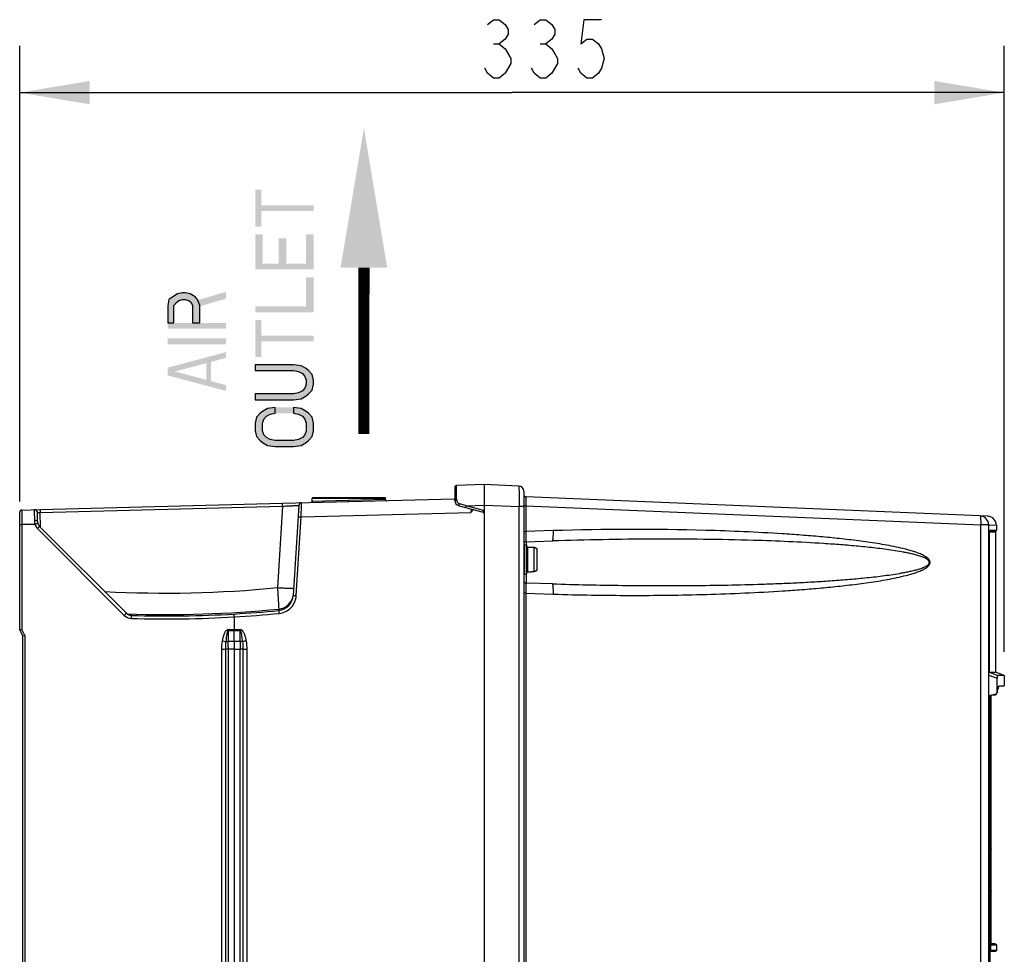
# Model space of a CAD drawing. Header units: inches. Extents: x 0 to 117, y 0 to 83.
# Tile 17 of 74: x 47 to 60, y 50 to 62. Entities that reach past the tile are written whole.
import ezdxf

# ---------------------------------------------------------------- set-up
doc = ezdxf.new("R2010")
doc.units = ezdxf.units.IN
doc.header["$LTSCALE"] = 6.431102
doc.header["$MEASUREMENT"] = 0
doc.layers.get('0').update_dxf_attribs({"linetype": 'CONTINUOUS'})
doc.styles.get("Standard").update_dxf_attribs({"font": 'txt', "width": 0.8})
doc.dimstyles.new('DIMSTYLE_1', dxfattribs={"dimtxt": 0.78125, "dimasz": 0.9375, "dimexe": 0.18, "dimexo": 0.0625, "dimgap": 0.09, "dimtad": 1, "dimdec": 0, "dimzin": 4, "dimdsep": 46, "dimtxsty": 'STANDARD', "dimblk": '_FILLED', "dimblk1": '_FILLED', "dimblk2": '_FILLED', "dimcen": 0.09, "dimadec": 0, "dimazin": 0, "dimtfac": 1, "dimtdec": 0, "dimtofl": 0, "dimtmove": 0, "dimatfit": 3, "dimldrblk": '_FILLED', "dimfxl": 1, "dimtolj": 1, "dimtzin": 4, "dimarcsym": 0})

# ---------------------------------------------------------------- blocks, each defined once
blk = doc.blocks.new('_FILLED')
at = {"color": 0, "linetype": 'BYBLOCK'}
blk.add_solid([(0, 0), (-1, 0.167), (-1, -0.167)], dxfattribs=at)
blk = doc.blocks.new('*D4')
at = {"color": 7, "linetype": 'CONTINUOUS'}
for p, q in [((46.508, 55.99), (46.508, 62.091)), ((59.697, 53.973), (59.697, 62.091)), ((46.508, 61.466), (53.102, 61.466)), ((59.697, 61.466), (53.102, 61.466))]:
    blk.add_line(p, q, dxfattribs=at)
at = {"color": 7, "linetype": 'CONTINUOUS', "xscale": 0.9375, "yscale": 0.9375, "zscale": 0.9375, "rotation": 180}
blk.add_blockref('_FILLED', (46.508, 61.466), dxfattribs=at)
at = {"color": 7, "linetype": 'CONTINUOUS', "xscale": 0.9375, "yscale": 0.9375, "zscale": 0.9375}
blk.add_blockref('_FILLED', (59.697, 61.466), dxfattribs=at)
blk = doc.blocks.new('SYMBOL_1_BL2', base_point=(51.119, 58.945))
at = {"color": 7, "linetype": 'CONTINUOUS', "const_width": 0.15}
blk.add_lwpolyline([(51.119, 59.12), (51.117, 56.895)], dxfattribs=at)
at = {"color": 7, "linetype": 'CONTINUOUS'}
blk.add_solid([(51.431, 59.12), (51.119, 60.995), (50.806, 59.12)], dxfattribs=at)

msp = doc.modelspace()

# ---------------------------------------------------------------- hatches: boundary and pattern name
at = {"linetype": 'CONTINUOUS'}
for points in [[(48.4906, 58.3809), (48.5737, 58.3809), (48.5737, 58.6153), (48.6069, 58.6543), (48.6402, 58.6804), (48.69, 58.6934), (48.7233, 58.6934), (48.7732, 58.6804), (48.8064, 58.6543), (48.823, 58.6153), (48.823, 58.3809), (48.9228, 58.3809), (48.9228, 58.6153), (48.8895, 58.6934), (48.8563, 58.7324), (48.7898, 58.7715), (48.7233, 58.7845), (48.69, 58.7845), (48.6236, 58.7715), (48.5571, 58.7324), (48.5072, 58.6934), (48.4906, 58.6153)], [(49.6624, 57.3522), (50.1777, 57.3522), (50.2775, 57.3653), (50.344, 57.4043), (50.3772, 57.4304), (50.4271, 57.4824), (50.4437, 57.5606), (50.4437, 57.6127), (50.4271, 57.6908), (50.3772, 57.7429), (50.344, 57.7689), (50.2775, 57.808), (50.1777, 57.821), (49.6624, 57.821), (49.6624, 57.7429), (50.1777, 57.7429), (50.2442, 57.7298), (50.2941, 57.7038), (50.3273, 57.6647), (50.344, 57.6127), (50.344, 57.5606), (50.3273, 57.5085), (50.2941, 57.4694), (50.2442, 57.4434), (50.1777, 57.4304), (49.6624, 57.4304)], [(49.9284, 57.2481), (49.8287, 57.235), (49.7622, 57.196), (49.7289, 57.1699), (49.6791, 57.1179), (49.6624, 57.0397), (49.6624, 56.9356), (49.6791, 56.8574), (49.7289, 56.8054), (49.7622, 56.7793), (49.8287, 56.7403), (49.9284, 56.7272), (50.1777, 56.7272), (50.2775, 56.7403), (50.344, 56.7793), (50.3772, 56.8054), (50.4271, 56.8574), (50.4437, 56.9356), (50.4437, 57.0397), (50.4271, 57.1179), (50.3772, 57.1699), (50.344, 57.196), (50.2775, 57.235), (50.1777, 57.2481), (50.1777, 57.1699), (50.2442, 57.1569), (50.2941, 57.1309), (50.3273, 57.0918), (50.344, 57.0397), (50.344, 56.9356), (50.3273, 56.8835), (50.2941, 56.8444), (50.2442, 56.8184), (50.1777, 56.8054), (49.9284, 56.8054), (49.8619, 56.8184), (49.812, 56.8444), (49.7788, 56.8835), (49.7622, 56.9356), (49.7622, 57.0397), (49.7788, 57.0918), (49.812, 57.1309), (49.8619, 57.1569), (49.9284, 57.1699)]]:
    msp.add_hatch(color=7, dxfattribs=at).paths.add_polyline_path(points)

# ---------------------------------------------------------------- linework, layer by layer
at = {"color": 7, "linetype": 'CONTINUOUS'}
for p, q in [((52.8542, 62.1174), (52.9323, 62.1174)), ((53.4792, 62.1174), (53.5573, 62.1174)), ((52.7284, 56.2158), (52.3594, 56.2029)), ((53.192, 56.1964), (52.7284, 56.2158)), ((52.3347, 56.1773), (52.3347, 56.0077)), ((52.3591, 56.0159), (52.359, 56.1223)), ((53.2599, 56.1256), (53.2599, 36.9837)), ((46.7828, 55.8806), (50.0293, 55.9656)), ((46.7838, 55.8423), (50.0288, 55.9272)), ((50.0288, 55.9272), (49.962, 54.8351)), ((50.0288, 55.9272), (50.0277, 55.9656)), ((50.0293, 55.9656), (52.3347, 56.026)), ((50.2458, 55.9353), (50.1722, 54.7311)), ((50.4252, 55.9876), (50.4252, 56.0276)), ((51.4095, 56.0276), (50.4252, 56.0276)), ((51.4095, 56.0139), (50.4252, 55.9875)), ((50.4252, 55.9875), (50.4252, 55.9864)), ((51.3976, 56.0394), (50.4371, 56.0394)), ((50.9176, 55.9889), (50.9173, 56.0007)), ((51.4095, 56.0137), (51.4095, 56.0276)), ((52.393, 55.9316), (52.7167, 55.8449)), ((52.4817, 55.9344), (52.3987, 55.9592)), ((52.4895, 55.932), (52.4817, 55.9344)), ((52.4895, 55.932), (52.7284, 55.9408)), ((52.7224, 55.8696), (52.4895, 55.932)), ((52.7284, 55.9408), (52.7284, 36.8471)), ((52.7284, 55.9408), (53.1971, 55.9217)), ((53.1971, 36.9837), (53.1971, 55.9217)), ((53.2599, 55.9217), (53.1971, 55.9217)), ((53.2877, 55.9319), (53.2599, 55.9319)), ((53.2877, 55.9319), (53.2877, 55.5871)), ((53.2877, 55.9319), (59.384, 55.6764)), ((59.4774, 55.7902), (53.29, 56.0495)), ((46.5079, 54.2677), (46.5079, 55.8446)), ((46.5368, 55.8741), (46.5352, 55.8741)), ((46.5366, 55.8742), (46.7828, 55.8806)), ((46.7455, 55.7229), (46.7445, 55.8395)), ((46.7828, 55.8806), (46.7838, 55.8423)), ((46.7855, 55.643), (46.7838, 55.8423)), ((50.277, 55.7829), (52.5523, 55.8425)), ((52.5554, 55.8882), (52.5523, 55.8425)), ((52.5669, 55.8851), (52.5523, 55.8425)), ((46.5365, 55.6774), (46.5079, 55.6774)), ((46.5365, 55.6795), (46.5365, 54.2747)), ((46.7124, 55.6795), (46.5365, 55.6795)), ((46.6241, 55.6795), (46.5365, 55.6781)), ((46.5365, 55.6795), (46.5365, 55.6781)), ((46.7118, 55.681), (46.6241, 55.6795)), ((50.2125, 54.7287), (50.277, 55.7829)), ((50.2367, 55.7853), (50.277, 55.7829)), ((59.384, 27.3898), (59.384, 55.6764)), ((59.4886, 55.6764), (59.384, 55.6764)), ((59.4886, 27.3411), (59.4886, 55.6764)), ((59.4886, 55.6764), (59.5901, 55.6722)), ((59.5901, 55.6722), (59.5906, 55.6722)), ((59.5906, 55.6722), (59.5906, 55.604)), ((46.7452, 55.6264), (47.908, 54.4636)), ((47.9371, 54.4915), (46.7743, 55.6543)), ((53.2599, 55.5871), (53.2877, 55.5871)), ((53.6559, 55.5986), (53.2877, 55.5871)), ((59.4993, 55.5799), (59.4998, 55.5892)), ((59.4993, 55.5747), (59.4994, 55.5747)), ((59.5768, 55.578), (59.4994, 55.578)), ((59.5001, 55.591), (59.5837, 55.591)), ((59.5004, 55.596), (59.5012, 55.6002)), ((59.5007, 55.5958), (59.5009, 55.5969)), ((59.503, 55.604), (59.5906, 55.604)), ((59.5768, 55.578), (59.5768, 53.7038)), ((53.2717, 55.4095), (53.2717, 55.0158)), ((53.2717, 55.4095), (53.2992, 55.4095)), ((53.2904, 55.4498), (53.6444, 55.4609)), ((53.2904, 55.4498), (53.2904, 55.4095)), ((53.2992, 55.0158), (53.2992, 55.4095)), ((53.311, 55.378), (53.311, 55.0473)), ((53.311, 55.378), (53.3583, 55.378)), ((53.3583, 55.3768), (53.3583, 55.378)), ((53.3583, 55.3768), (53.3977, 55.3768)), ((53.3977, 55.2123), (53.3977, 55.3768)), ((53.437, 55.3371), (53.437, 55.0882)), ((53.3977, 55.0484), (53.3977, 55.2123)), ((53.2717, 55.0158), (53.2992, 55.0158)), ((53.2904, 55.0158), (53.2904, 54.8967)), ((53.311, 55.0473), (53.3583, 55.0473)), ((53.3583, 55.0473), (53.3583, 55.0484)), ((53.3977, 55.0484), (53.3583, 55.0484)), ((53.6444, 54.8856), (53.2904, 54.8967)), ((53.2877, 54.7594), (53.2599, 54.7594)), ((53.2877, 54.7594), (53.2877, 47.4768)), ((53.2877, 54.7594), (53.6559, 54.7478)), ((50.1722, 54.7311), (50.2125, 54.7287)), ((47.9365, 54.4911), (47.9371, 54.4915)), ((49.9781, 54.5478), (49.9769, 54.5285)), ((47.986, 54.4671), (47.9932, 54.4665)), ((48.004, 54.4625), (48.0012, 54.4653)), ((49.3819, 54.4425), (49.3819, 54.2758)), ((46.5365, 54.2747), (46.5079, 54.2677)), ((46.5079, 54.2677), (46.5473, 54.189)), ((46.5759, 54.196), (46.5365, 54.2747)), ((49.302, 54.2758), (49.4615, 54.2758)), ((49.302, 54.2599), (49.4616, 54.26)), ((49.302, 54.2599), (49.302, 54.1158)), ((49.3818, 54.1158), (49.3819, 54.26)), ((49.3819, 54.2599), (49.3819, 54.2758)), ((49.4617, 54.1163), (49.4616, 54.26)), ((46.5473, 54.189), (46.5759, 54.196)), ((46.5473, 54.189), (46.5473, 28.7953)), ((46.5759, 54.196), (46.5759, 28.7883)), ((49.2702, 54.111), (49.2227, 54.1197)), ((49.3019, 54.0414), (49.302, 54.1158)), ((49.302, 54.1158), (49.3818, 54.1158)), ((49.3818, 54.1158), (49.4617, 54.1163)), ((49.3818, 54.1158), (49.3819, 54.0102)), ((49.4617, 54.1163), (49.4619, 54.0535)), ((49.2145, 27.3208), (49.2145, 54.01)), ((49.267, 27.3208), (49.267, 54.01)), ((49.302, 54.01), (49.267, 54.01)), ((49.3019, 54.0414), (49.3019, 54.01)), ((49.302, 54.0101), (49.302, 27.3207)), ((49.3819, 54.0101), (49.302, 54.0101)), ((49.3819, 54.0104), (49.4618, 54.0104)), ((49.3819, 54.0101), (49.3819, 27.3207)), ((49.4619, 54.0535), (49.4618, 54.0107)), ((49.4967, 54.0109), (49.4618, 54.0107)), ((49.4618, 27.3203), (49.4618, 54.0104)), ((49.4967, 54.0109), (49.4967, 27.3199)), ((49.4967, 54.0109), (49.5492, 54.0109)), ((49.5492, 54.0109), (49.5492, 27.3199)), ((59.4987, 53.697), (59.4936, 53.6988)), ((59.4936, 53.6988), (59.4986, 53.6988)), ((59.4986, 53.6988), (59.4993, 53.6988)), ((59.6062, 53.6598), (59.4987, 53.697)), ((59.5003, 53.7038), (59.567, 53.7038)), ((59.567, 53.7038), (59.5768, 53.7038)), ((59.688, 53.6634), (59.5768, 53.7038)), ((59.4886, 53.6636), (59.6013, 53.6245)), ((59.6013, 53.4321), (59.6013, 53.6245)), ((59.6868, 53.6601), (59.6062, 53.6598)), ((59.6969, 53.6601), (59.6868, 53.6601)), ((59.6969, 53.6601), (59.6969, 53.5177)), ((59.6029, 53.4368), (59.6009, 53.4279)), ((59.603, 53.4392), (59.6013, 53.4321)), ((59.612, 53.4782), (59.6117, 53.4769)), ((59.6132, 53.484), (59.612, 53.4782)), ((59.6138, 53.4888), (59.6123, 53.4817)), ((59.6134, 53.485), (59.6132, 53.484)), ((59.6151, 53.493), (59.6134, 53.485)), ((59.6151, 53.4947), (59.6138, 53.4888)), ((59.6153, 53.4954), (59.6151, 53.4947)), ((59.6153, 53.4946), (59.6171, 53.4977)), ((59.6153, 53.4959), (59.6153, 53.4954)), ((59.6155, 53.4949), (59.6153, 53.4946)), ((59.6158, 53.4956), (59.6155, 53.4949)), ((59.6156, 53.495), (59.6172, 53.4975)), ((59.6156, 53.4951), (59.6157, 53.4953)), ((59.6157, 53.4953), (59.6158, 53.4956)), ((59.6171, 53.4977), (59.6179, 53.4994)), ((59.6179, 53.4994), (59.6185, 53.5011)), ((59.6183, 53.5019), (59.6186, 53.5011)), ((59.6186, 53.5006), (59.6189, 53.5016)), ((59.6186, 53.5011), (59.6189, 53.5016)), ((59.6189, 53.5016), (59.619, 53.5022)), ((59.6189, 53.5016), (59.619, 53.5022)), ((59.619, 53.5022), (59.6191, 53.503)), ((59.619, 53.5022), (59.6191, 53.503)), ((59.6258, 53.5177), (59.6969, 53.5177)), ((59.4886, 53.3908), (59.5859, 53.4119)), ((59.5046, 53.3943), (59.5046, 48.3799)), ((59.5138, 53.3963), (59.5138, 49.998)), ((59.5157, 53.376), (59.5157, 50.0847)), ((59.5165, 53.3962), (59.576, 53.3972)), ((59.576, 53.3972), (59.5902, 53.4114)), ((59.5902, 53.4114), (59.5838, 53.4114)), ((59.5902, 53.4136), (59.5902, 53.4114)), ((59.5205, 52.2749), (59.5205, 52.2724)), ((59.5185, 51.9189), (59.5159, 51.9189)), ((59.5161, 51.9176), (59.5159, 51.9188)), ((59.5161, 51.9176), (59.5185, 51.9176)), ((59.5163, 51.9157), (59.5162, 51.9163)), ((59.5185, 51.9189), (59.5185, 51.8244)), ((59.5205, 51.8263), (59.5205, 51.9169)), ((59.5157, 51.8309), (59.5185, 51.8309)), ((59.5185, 51.8244), (59.5157, 51.8244)), ((59.5205, 51.5429), (59.5205, 51.5398)), ((59.5205, 51.3359), (59.5205, 51.3334)), ((59.5185, 50.8654), (59.5157, 50.8654)), ((59.5185, 50.8589), (59.5157, 50.8589)), ((59.5185, 50.7691), (59.5185, 50.8654)), ((59.5205, 50.7711), (59.5205, 50.8635)), ((59.5185, 50.7704), (59.5157, 50.7704)), ((59.5185, 50.7691), (59.5157, 50.7691)), ((59.5205, 50.3556), (59.5205, 50.3531)), ((59.5138, 49.998), (59.5046, 49.998)), ((59.576, 50.0635), (59.5165, 50.0645)), ((59.5193, 50.0495), (59.5198, 50.0492)), ((59.5198, 50.0492), (59.5902, 50.0492)), ((59.576, 50.0635), (59.5902, 50.0492)), ((59.5902, 50.0492), (59.5902, 49.9759)), ((59.5054, 49.9616), (59.5788, 49.9641)), ((59.5902, 49.9759), (59.5167, 49.9734))]:
    msp.add_line(p, q, dxfattribs=at)
for points in [[(52.7761, 62.3778), (52.8542, 62.4429), (52.9323, 62.4429), (53.0105, 62.3778), (53.0495, 62.3127), (53.0495, 62.2476), (53.0105, 62.1825), (52.9323, 62.1174), (53.0105, 62.0523), (53.0886, 61.9221)], [(53.4011, 62.3778), (53.4792, 62.4429), (53.5573, 62.4429), (53.6354, 62.3778), (53.6745, 62.3127), (53.6745, 62.2476), (53.6354, 62.1825), (53.5573, 62.1174), (53.6354, 62.0523), (53.6745, 61.9872), (53.7136, 61.9221), (53.7136, 61.857), (53.6354, 61.7268)], [(54.2995, 62.4429), (54.0651, 62.4429), (54.0261, 62.1174), (54.1042, 62.1825), (54.1823, 62.1825), (54.2604, 62.1174), (54.2995, 62.0523), (54.3386, 61.9221), (54.2995, 61.7919), (54.2604, 61.7268), (54.1823, 61.6617), (54.1042, 61.6617), (54.0261, 61.7268), (53.987, 61.7919)], [(53.0886, 61.9221), (53.0886, 61.857), (53.0105, 61.7268)], [(53.0105, 61.7268), (52.9323, 61.6617), (52.8542, 61.6617), (52.7761, 61.7268), (52.737, 61.7919)], [(53.6354, 61.7268), (53.5573, 61.6617), (53.4792, 61.6617), (53.4011, 61.7268), (53.362, 61.7919)], [(48.4906, 58.3809), (48.5737, 58.3809), (48.5737, 58.6153), (48.6069, 58.6543), (48.6402, 58.6804), (48.69, 58.6934), (48.7233, 58.6934), (48.7732, 58.6804), (48.8064, 58.6543), (48.823, 58.6153), (48.823, 58.3809), (48.9228, 58.3809), (48.9228, 58.6153), (48.8895, 58.6934), (48.8563, 58.7324), (48.7898, 58.7715), (48.7233, 58.7845), (48.69, 58.7845), (48.6236, 58.7715), (48.5571, 58.7324), (48.5072, 58.6934), (48.4906, 58.6153), (48.4906, 58.3809)], [(49.6624, 57.3522), (50.1777, 57.3522), (50.2775, 57.3653), (50.344, 57.4043), (50.3772, 57.4304), (50.4271, 57.4824), (50.4437, 57.5606), (50.4437, 57.6127), (50.4271, 57.6908), (50.3772, 57.7429), (50.344, 57.7689), (50.2775, 57.808), (50.1777, 57.821), (49.6624, 57.821), (49.6624, 57.7429), (50.1777, 57.7429), (50.2442, 57.7298), (50.2941, 57.7038), (50.3273, 57.6647), (50.344, 57.6127), (50.344, 57.5606), (50.3273, 57.5085), (50.2941, 57.4694), (50.2442, 57.4434), (50.1777, 57.4304), (49.6624, 57.4304), (49.6624, 57.3522)], [(49.9284, 57.2481), (49.8287, 57.235), (49.7622, 57.196), (49.7289, 57.1699), (49.6791, 57.1179), (49.6624, 57.0397), (49.6624, 56.9356), (49.6791, 56.8574), (49.7289, 56.8054), (49.7622, 56.7793), (49.8287, 56.7403), (49.9284, 56.7272), (50.1777, 56.7272), (50.2775, 56.7403), (50.344, 56.7793), (50.3772, 56.8054), (50.4271, 56.8574), (50.4437, 56.9356), (50.4437, 57.0397), (50.4271, 57.1179), (50.3772, 57.1699), (50.344, 57.196), (50.2775, 57.235), (50.1777, 57.2481), (50.1777, 57.1699), (50.2442, 57.1569), (50.2941, 57.1309), (50.3273, 57.0918), (50.344, 57.0397), (50.344, 56.9356), (50.3273, 56.8835), (50.2941, 56.8444), (50.2442, 56.8184), (50.1777, 56.8054), (49.9284, 56.8054), (49.8619, 56.8184), (49.812, 56.8444), (49.7788, 56.8835), (49.7622, 56.9356), (49.7622, 57.0397), (49.7788, 57.0918), (49.812, 57.1309), (49.8619, 57.1569), (49.9284, 57.1699), (49.9284, 57.2481)], [(50.4252, 55.9875), (50.4252, 55.9866), (50.425, 55.9854), (50.4248, 55.9843), (50.4244, 55.9832), (50.4239, 55.9822), (50.4234, 55.9812), (50.4227, 55.9802), (50.422, 55.9793), (50.4211, 55.9785), (50.4202, 55.9778), (50.4192, 55.9772), (50.4182, 55.9767), (50.4171, 55.9763), (50.416, 55.976), (50.4149, 55.9758), (50.4138, 55.9757)], [(50.4252, 55.9863), (50.425, 55.9851), (50.4247, 55.984), (50.4243, 55.983), (50.4238, 55.982), (50.4233, 55.981), (50.4226, 55.9801), (50.4218, 55.9792), (50.421, 55.9785), (50.4201, 55.9778), (50.4191, 55.9772), (50.4181, 55.9767), (50.4171, 55.9763), (50.416, 55.976)], [(51.4185, 56.0024), (51.4175, 56.0027), (51.4165, 56.0031), (51.4156, 56.0035), (51.4147, 56.0041), (51.4139, 56.0047), (51.4131, 56.0053), (51.4124, 56.0061), (51.4117, 56.0069), (51.4112, 56.0078), (51.4107, 56.0087), (51.4103, 56.0096), (51.4099, 56.0106), (51.4097, 56.0116), (51.4095, 56.0126), (51.4095, 56.0137), (51.4095, 56.0139)], [(51.4215, 56.0021), (51.4206, 56.0021), (51.4196, 56.0022), (51.4185, 56.0024), (51.4176, 56.0027), (51.4166, 56.003), (51.4157, 56.0035), (51.4148, 56.004), (51.414, 56.0046), (51.4132, 56.0052), (51.4125, 56.006), (51.4119, 56.0067), (51.4113, 56.0076), (51.4108, 56.0085), (51.4103, 56.0094), (51.41, 56.0103), (51.4097, 56.0113), (51.4096, 56.0123), (51.4095, 56.0133), (51.4095, 56.0139)], [(59.4993, 53.6988), (59.4994, 55.5761), (59.4994, 55.5774), (59.4994, 55.5787), (59.4995, 55.58)], [(59.4995, 55.58), (59.4995, 55.5813), (59.4995, 55.5826), (59.4996, 55.5838), (59.4997, 55.5849), (59.4997, 55.586), (59.4998, 55.5871), (59.4999, 55.5882), (59.4999, 55.5892), (59.5, 55.5901), (59.5001, 55.591), (59.5002, 55.5919), (59.5003, 55.5926), (59.5004, 55.5934), (59.5005, 55.5941), (59.5005, 55.5947), (59.5006, 55.5952), (59.5007, 55.5957), (59.5008, 55.5962)], [(59.5009, 55.5965), (59.5009, 55.5968), (59.5009, 55.5969)], [(47.9489, 54.4822), (47.9472, 54.4834), (47.9456, 54.4846), (47.9439, 54.4858), (47.9423, 54.4871), (47.9407, 54.4884), (47.9391, 54.4898), (47.9375, 54.4912), (47.9359, 54.4927)], [(47.988, 54.4668), (47.9885, 54.4667), (47.9886, 54.4667), (47.9885, 54.4667), (47.9883, 54.4667), (47.988, 54.4668), (47.9875, 54.4669), (47.9869, 54.4669), (47.9862, 54.4671), (47.9854, 54.4672), (47.9844, 54.4674), (47.9834, 54.4676), (47.9822, 54.4678), (47.981, 54.4681), (47.9797, 54.4684), (47.9783, 54.4688), (47.9769, 54.4692), (47.9754, 54.4696), (47.9739, 54.4701), (47.9723, 54.4706), (47.9707, 54.4711), (47.9691, 54.4717), (47.9675, 54.4723), (47.9658, 54.473), (47.9642, 54.4737), (47.9625, 54.4745), (47.9608, 54.4753), (47.9591, 54.4762), (47.9574, 54.4771), (47.9557, 54.478), (47.954, 54.479), (47.9523, 54.48), (47.9506, 54.4811), (47.9489, 54.4822)], [(59.6151, 53.493), (59.6152, 53.4931), (59.6153, 53.4937), (59.6154, 53.4942), (59.6155, 53.4947), (59.6156, 53.4951)]]:
    msp.add_lwpolyline(points, dxfattribs=at)
for centre, radius, start, end in [((52.3603, 56.1773), 0.0256, 91.99972, 179.98925), ((53.189, 56.1256), 0.0709, 0, 87.6), ((53.2914, 56.081), 0.0315, 180, 267.6), ((50.2851, 55.9329), 0.0394, 91.5, 176.50015), ((50.437, 56.0276), 0.0118, 89.96736, 180), ((51.3977, 56.0276), 0.0118, 0, 90.03264), ((52.4134, 56.0077), 0.0787, 179.9998, 255), ((46.5374, 55.8446), 0.0295, 167.79016, 180.01977), ((46.5373, 55.8447), 0.0294, 91.50036, 167.79016), ((46.5377, 55.8445), 0.0298, 155.1153, 161.3092), ((46.5375, 55.8444), 0.0298, 124.05203, 131.96184), ((46.5377, 55.8442), 0.0301, 116.75109, 124.07142), ((46.5373, 55.845), 0.0292, 112.22364, 116.75353), ((46.5371, 55.8455), 0.0286, 107.74157, 112.21003), ((46.5372, 55.8452), 0.0289, 103.39727, 107.73241), ((46.5375, 55.8438), 0.0304, 100.76854, 103.39192), ((46.5377, 55.8431), 0.0311, 99.25515, 100.77796), ((46.5376, 55.8436), 0.0306, 97.15447, 99.26045), ((46.5374, 55.8452), 0.029, 95.32542, 97.15648), ((46.5372, 55.8469), 0.0272, 94.27018, 95.31879), ((75.9453, 55.8065), 29.4091, 180.00596, 180.2473), ((46.7051, 55.8392), 0.0394, 0.4988, 91.49635), ((52.7126, 55.8297), 0.0157, 0, 75), ((52.7117, 55.8296), 0.0414, 66.26697, 74.99259), ((59.3705, 55.6764), 0.1181, 0, 87.59999), ((59.4725, 55.6721), 0.1181, 0.00087, 87.59993), ((46.7955, 55.7042), 0.0867, 196.55068, 200.4774), ((46.8439, 55.7239), 0.0984, 180.51815, 225.00003), ((54.735, 20.5727), 35.0426, 88.42602, 91.76468), ((59.7203, 55.5747), 0.221, 178.64138, 179.99847), ((59.6259, 55.5801), 0.1264, 173.95188, 175.87648), ((59.5903, 55.5839), 0.0907, 172.29789, 173.94306), ((59.5925, 55.578), 0.0157, 124.22887, 180), ((59.5748, 55.604), 0.0157, 304.22887, 360), ((53.2914, 55.4183), 0.0315, 91.8, 180), ((53.2717, 55.3977), 0.0118, 90, 180), ((53.311, 55.3662), 0.0118, 90, 180), ((53.2717, 55.0276), 0.0118, 180, 270), ((53.311, 55.0591), 0.0118, 180, 270), ((53.2914, 54.9282), 0.0315, 180, 268.2), ((48.4587, 70.2012), 15.4395, 266.97622, 275.58728), ((49.9558, 54.7443), 0.2168, 275.59507, 356.50664), ((49.9573, 54.7633), 0.2165, 275.51506, 349.77866), ((49.9565, 54.7636), 0.2173, 349.746, 351.43169), ((48.007, 54.5614), 0.0989, 224.99406, 268.25224), ((48.0042, 54.564), 0.0987, 227.19159, 234.72172), ((48.4582, 70.224), 15.7497, 268.14031, 275.53773), ((48.4717, 70.2265), 15.7709, 268.30072, 273.30405), ((48.4478, 70.2201), 15.7659, 273.3921, 275.56567), ((48.4478, 70.2202), 15.8054, 273.38819, 275.56926), ((48.0057, 54.5614), 0.1382, 225.00065, 268.30322), ((48.004, 54.5634), 0.0981, 263.61015, 268.37701), ((48.4717, 70.2266), 15.8103, 268.29633, 273.30036), ((47.4991, 54.2757), 1.8029, 359.5003, 0.00472), ((51.6353, 54.2748), 2.1737, 179.97333, 180.39016), ((50.6874, 47.8021), 6.4216, 100.28528, 100.71642), ((55.7859, 54.2992), 3.9132, 347.26762, 347.8697), ((55.8041, 54.2993), 3.895, 347.24275, 347.88283), ((59.6051, 53.4951), 0.0103, 348.13016, 3.94202), ((59.6734, 53.4829), 0.0595, 165.76901, 167.43489), ((59.661, 53.4861), 0.0467, 163.94142, 165.77056), ((59.6516, 53.4888), 0.0369, 161.9474, 163.94182), ((59.5948, 53.5095), 0.0254, 331.86946, 335.79206), ((59.5966, 53.5087), 0.0235, 335.78925, 339.76754), ((59.7236, 53.4806), 0.1068, 166.23734, 167.9105), ((58.8905, 52.2749), 0.6299, 0, 7.00704), ((58.8905, 52.2724), 0.6299, 352.99296, 360), ((59.1661, 51.8619), 0.3543, 9.23327, 9.3931), ((59.3124, 51.8863), 0.206, 350.7457, 352.7279), ((59.3003, 51.8848), 0.2183, 8.3034, 8.63348), ((59.3237, 51.888), 0.1946, 5.49173, 8.16919), ((59.5185, 51.9169), 0.00197, 0, 90), ((59.1661, 51.8586), 0.3543, 350.62919, 354.45558), ((59.5185, 51.8263), 0.00197, 270, 360), ((59.1661, 51.543), 0.3543, 0, 9.37139), ((59.1661, 51.5397), 0.3543, 350.62861, 360), ((58.8905, 51.3359), 0.6299, 0, 7.00703), ((58.8905, 51.3334), 0.6299, 352.99297, 360), ((59.1661, 50.8383), 0.3543, 4.35341, 9.38537), ((59.3095, 50.8067), 0.2082, 353.07437, 7.9578), ((59.3106, 50.8067), 0.2071, 352.00467, 353.04985), ((59.5185, 50.8635), 0.00197, 0, 90), ((59.5185, 50.771), 0.00197, 270, 360), ((58.8905, 50.3556), 0.6299, 0, 7.00703), ((58.8905, 50.3531), 0.6299, 352.99297, 360), ((59.5784, 49.9759), 0.0118, 272.00019, 0.00339)]:
    msp.add_arc(centre, radius, start, end, dxfattribs=at)
for points, knots in [([(52.359, 56.1223), (52.359, 56.1283), (52.359, 56.1397), (52.359, 56.1558), (52.359, 56.1696), (52.3591, 56.1811), (52.3591, 56.1902), (52.3591, 56.1962), (52.3593, 56.1997), (52.3592, 56.2015), (52.3594, 56.2022), (52.3592, 56.2029), (52.3594, 56.2029)], [0, 0, 0, 0, 0.224611, 0.4243107, 0.5967203, 0.7399331, 0.8527745, 0.9341648, 0.9628281, 0.9833905, 0.9957949, 1, 1, 1, 1]), ([(52.7284, 56.2158), (52.7279, 56.2158), (52.7277, 56.2132), (52.7276, 56.21), (52.7278, 56.2031), (52.728, 56.1942), (52.7283, 56.1827), (52.7288, 56.1629), (52.7293, 56.133), (52.7297, 56.0918), (52.7297, 56.0449), (52.7293, 55.9939), (52.7288, 55.9587), (52.7284, 55.9408)], [0, 0, 0, 0, 0.0052303, 0.0195506, 0.0432554, 0.0762043, 0.118053, 0.1683771, 0.2925829, 0.4439857, 0.6168857, 0.8048672, 1, 1, 1, 1]), ([(53.192, 56.1964), (53.1925, 56.1964), (53.193, 56.1938), (53.1937, 56.1905), (53.1943, 56.1836), (53.1949, 56.1747), (53.1955, 56.1632), (53.1962, 56.1434), (53.1969, 56.1135), (53.1975, 56.0724), (53.1977, 56.0255), (53.1976, 55.9746), (53.1973, 55.9395), (53.1971, 55.9217)], [0, 0, 0, 0, 0.0056675, 0.0203263, 0.0442255, 0.0772673, 0.1191413, 0.1694452, 0.2935345, 0.4447527, 0.6174169, 0.8051112, 1, 1, 1, 1]), ([(50.0288, 55.9272), (50.0429, 55.9278), (50.0705, 55.929), (50.1107, 55.9306), (50.1477, 55.9321), (50.176, 55.9332), (50.196, 55.9339), (50.2086, 55.9344), (50.2196, 55.9347), (50.2287, 55.935), (50.2358, 55.9352), (50.2406, 55.9354), (50.2433, 55.9354), (50.2447, 55.9354), (50.2453, 55.9353), (50.2459, 55.9354), (50.2458, 55.9353)], [0, 0, 0, 0, 0.1948639, 0.3822201, 0.5550584, 0.7067002, 0.7726867, 0.8312493, 0.8817689, 0.9237888, 0.9569204, 0.9807883, 0.9891748, 0.9951785, 0.9987874, 1, 1, 1, 1]), ([(50.277, 55.7829), (50.2776, 55.7952), (50.2786, 55.8193), (50.28, 55.8544), (50.2813, 55.8867), (50.2824, 55.915), (50.2832, 55.9356), (50.2836, 55.9493), (50.2839, 55.9573), (50.284, 55.9635), (50.2841, 55.9677), (50.2841, 55.97), (50.2842, 55.9713), (50.2841, 55.9718), (50.2842, 55.9723), (50.2841, 55.9723)], [0, 0, 0, 0, 0.1945593, 0.3824325, 0.5553186, 0.7067927, 0.831159, 0.8817058, 0.9237636, 0.956843, 0.9806971, 0.9891069, 0.9951413, 0.998778, 1, 1, 1, 1]), ([(52.3347, 56.0077), (52.3347, 56.0089), (52.337, 56.0117), (52.3453, 56.0149), (52.3533, 56.0158), (52.3591, 56.0159)], [0, 0, 0, 0, 0.1322965, 0.3497524, 1, 1, 1, 1]), ([(52.3594, 55.9957), (52.3562, 55.9957), (52.3501, 55.9965), (52.3412, 55.999), (52.3347, 56.004), (52.3347, 56.0077)], [0, 0, 0, 0, 0.330706, 0.6215063, 1, 1, 1, 1]), ([(52.3591, 56.0159), (52.3597, 56.004), (52.3663, 55.9795), (52.387, 55.9628), (52.3987, 55.9592)], [0, 0, 0, 0, 0.4945596, 1, 1, 1, 1]), ([(52.393, 55.9316), (52.3928, 55.9317), (52.3929, 55.9328), (52.3929, 55.9342), (52.3933, 55.9369), (52.3942, 55.9419), (52.3964, 55.9494), (52.3982, 55.9557), (52.3987, 55.9592)], [0, 0, 0, 0, 0.0231222, 0.0820672, 0.1760376, 0.3014986, 0.6272761, 1, 1, 1, 1]), ([(52.4838, 55.9073), (52.4836, 55.9074), (52.4839, 55.9083), (52.4839, 55.9095), (52.4845, 55.9119), (52.4855, 55.9163), (52.4872, 55.9231), (52.4887, 55.9289), (52.4895, 55.932)], [0, 0, 0, 0, 0.0204172, 0.0774108, 0.1694476, 0.2934506, 0.6178181, 1, 1, 1, 1]), ([(53.29, 56.0495), (53.2898, 56.0495), (53.2895, 56.0484), (53.2893, 56.047), (53.289, 56.0441), (53.2887, 56.0384), (53.2884, 56.0286), (53.2881, 56.0143), (53.2878, 55.9967), (53.2876, 55.9689), (53.2876, 55.947), (53.2877, 55.9319)], [0, 0, 0, 0, 0.0055942, 0.0199464, 0.0434847, 0.0761501, 0.167883, 0.2915936, 0.4428683, 0.6160347, 1, 1, 1, 1]), ([(46.5366, 55.8742), (46.5365, 55.8742), (46.5367, 55.8735), (46.5365, 55.8729), (46.5365, 55.8713), (46.5364, 55.8682), (46.5364, 55.8629), (46.5363, 55.8549), (46.5363, 55.8447), (46.5362, 55.8274), (46.5362, 55.8134), (46.5362, 55.8034)], [0, 0, 0, 0, 0.0042919, 0.0168698, 0.0376918, 0.0666875, 0.1489005, 0.2626121, 0.4064657, 0.5789879, 1, 1, 1, 1]), ([(46.7041, 55.8785), (46.7038, 55.8785), (46.7042, 55.8772), (46.7037, 55.8757), (46.7039, 55.8721), (46.7038, 55.8677), (46.7038, 55.8619), (46.7037, 55.8519), (46.7038, 55.8365), (46.7039, 55.8152), (46.7041, 55.7902), (46.7043, 55.7624), (46.7045, 55.7429), (46.7046, 55.7329)], [0, 0, 0, 0, 0.004611, 0.0181748, 0.0405973, 0.0717616, 0.1115089, 0.1595226, 0.2789249, 0.4269195, 0.5996577, 0.7926946, 1, 1, 1, 1]), ([(46.7445, 55.8395), (46.7445, 55.8398), (46.746, 55.8397), (46.7477, 55.8402), (46.7516, 55.8404), (46.7563, 55.8408), (46.7622, 55.8412), (46.7715, 55.8417), (46.7788, 55.8421), (46.7838, 55.8423)], [0, 0, 0, 0, 0.0202108, 0.0773245, 0.1695412, 0.2937075, 0.445, 0.6182539, 1, 1, 1, 1]), ([(52.7167, 55.8449), (52.7164, 55.845), (52.717, 55.8466), (52.7169, 55.8474), (52.7171, 55.8481)], [0, 0, 0, 0, 0.2623258, 1, 1, 1, 1]), ([(52.7171, 55.8481), (52.7178, 55.8512), (52.7196, 55.8583), (52.7209, 55.8656), (52.7224, 55.8696)], [0, 0, 0, 0, 0.4198123, 1, 1, 1, 1]), ([(59.384, 55.6764), (59.3847, 55.6914), (59.3852, 55.7192), (59.3843, 55.7519), (59.3824, 55.7731), (59.3806, 55.7842), (59.3789, 55.7908), (59.3766, 55.7944), (59.3754, 55.7944)], [0, 0, 0, 0, 0.3761255, 0.6954779, 0.8185814, 0.9113631, 0.9710099, 1, 1, 1, 1]), ([(46.7455, 55.723), (46.7455, 55.7247), (46.7409, 55.7284), (46.7275, 55.732), (46.7143, 55.733), (46.7046, 55.7329)], [0, 0, 0, 0, 0.1170045, 0.3350841, 1, 1, 1, 1]), ([(46.7046, 55.7329), (46.7047, 55.7286), (46.7054, 55.7111), (46.7083, 55.6937), (46.7118, 55.681)], [0, 0, 0, 0, 0.2464588, 1, 1, 1, 1]), ([(46.7501, 55.6939), (46.75, 55.6942), (46.7486, 55.6932), (46.7468, 55.6932), (46.743, 55.6919), (46.7383, 55.6906), (46.7325, 55.6887), (46.7235, 55.6856), (46.7165, 55.6829), (46.7118, 55.681)], [0, 0, 0, 0, 0.0197153, 0.0770866, 0.1698863, 0.2947792, 0.4466579, 0.6201225, 1, 1, 1, 1]), ([(46.7743, 55.6543), (46.7741, 55.6545), (46.7731, 55.6531), (46.7716, 55.6523), (46.7688, 55.6494), (46.7652, 55.6461), (46.7609, 55.6419), (46.7541, 55.6353), (46.7488, 55.63), (46.7452, 55.6264)], [0, 0, 0, 0, 0.0199586, 0.0771775, 0.1697581, 0.2943794, 0.4461124, 0.6196438, 1, 1, 1, 1]), ([(53.2877, 55.5871), (53.2877, 55.5781), (53.2877, 55.5605), (53.2878, 55.535), (53.288, 55.5115), (53.2883, 55.491), (53.2887, 55.4742), (53.289, 55.4628), (53.2894, 55.4561), (53.2896, 55.4527), (53.2899, 55.451), (53.2901, 55.4498), (53.2904, 55.4498)], [0, 0, 0, 0, 0.1954133, 0.3839487, 0.5570894, 0.7083654, 0.8321186, 0.9239255, 0.9566313, 0.9802051, 0.9945607, 1, 1, 1, 1]), ([(53.6444, 55.4609), (53.6458, 55.461), (53.6486, 55.4652), (53.6505, 55.4728), (53.6529, 55.4858), (53.6553, 55.5105), (53.6568, 55.5487), (53.6565, 55.5811), (53.6559, 55.5986)], [0, 0, 0, 0, 0.0289889, 0.08863, 0.1813728, 0.304445, 0.6238444, 1, 1, 1, 1]), ([(53.6559, 54.7478), (53.9976, 54.7371), (54.5103, 54.7291), (55.194, 54.733), (55.7066, 54.7434), (56.2191, 54.7618), (56.6458, 54.7848), (56.9868, 54.8088), (57.2423, 54.83), (57.4974, 54.8551), (57.7097, 54.8801), (57.879, 54.9032), (58.0058, 54.9225), (58.1321, 54.9442), (58.258, 54.969), (58.3621, 54.9932), (58.4445, 55.0158), (58.5058, 55.0349), (58.556, 55.0533), (58.5952, 55.0704), (58.624, 55.0847), (58.6516, 55.1012), (58.6771, 55.1207), (58.6949, 55.1414), (58.703, 55.1615), (58.7054, 55.1939), (58.6782, 55.2262), (58.644, 55.2501), (58.6066, 55.2713), (58.5576, 55.2928), (58.4972, 55.3144), (58.4359, 55.3332), (58.3533, 55.3554), (58.2491, 55.3793), (58.1233, 55.4039), (57.9969, 55.4254), (57.8701, 55.4446), (57.7007, 55.4676), (57.4885, 55.4923), (57.2333, 55.5173), (56.9778, 55.5384), (56.6368, 55.5623), (56.2101, 55.5851), (55.8684, 55.5973), (55.6976, 55.602)], [0, 0, 0, 0, 0.1249981, 0.1874986, 0.2499992, 0.3125001, 0.3750013, 0.4062526, 0.4375043, 0.4687565, 0.5000092, 0.5156363, 0.5312638, 0.5468918, 0.5625205, 0.5781502, 0.5859663, 0.5937832, 0.6016012, 0.6055116, 0.609423, 0.6133357, 0.6172496, 0.6211608, 0.6231245, 0.6250878, 0.6327543, 0.6366678, 0.64058, 0.6483988, 0.6562166, 0.6640334, 0.6718494, 0.687479, 0.7031077, 0.7187356, 0.734363, 0.7499901, 0.7812428, 0.812495, 0.8437466, 0.874998, 0.9374992, 1, 1, 1, 1]), ([(59.5012, 55.6002), (59.5014, 55.6011), (59.5017, 55.6024), (59.5026, 55.604), (59.503, 55.604)], [0, 0, 0, 0, 0.6872627, 1, 1, 1, 1]), ([(56.3389, 55.468), (55.89, 55.4812), (54.9917, 55.4907), (54.0934, 55.475), (53.6444, 55.4609)], [0, 0, 0, 0, 0.4998784, 1, 1, 1, 1]), ([(53.6444, 54.8856), (53.8006, 54.8807), (54.113, 54.8724), (54.5817, 54.8645), (55.0503, 54.8612), (55.5188, 54.8625), (55.9873, 54.869), (56.3775, 54.879), (56.6896, 54.8905), (56.9235, 54.9009), (57.1574, 54.9135), (57.391, 54.9285), (57.5856, 54.9435), (57.741, 54.9574), (57.8575, 54.9688), (57.9739, 54.9816), (58.0901, 54.9959), (58.206, 55.0122), (58.3023, 55.0279), (58.379, 55.0424), (58.4363, 55.0543), (58.4933, 55.0677), (58.5498, 55.0831), (58.5961, 55.0986), (58.632, 55.1139), (58.6579, 55.1277), (58.6777, 55.1425), (58.6898, 55.1582), (58.6936, 55.1731), (58.69, 55.1879), (58.6809, 55.1999), (58.67, 55.2097), (58.6539, 55.2209), (58.6323, 55.2324), (58.6054, 55.244), (58.5779, 55.254), (58.5407, 55.2659), (58.4936, 55.2787), (58.4366, 55.2921), (58.3793, 55.3041), (58.3026, 55.3185), (58.2064, 55.3343), (58.0904, 55.3505), (57.9743, 55.3649), (57.8579, 55.3776), (57.7026, 55.3929), (57.5081, 55.4094), (57.1967, 55.4313), (56.8069, 55.452), (56.4949, 55.4634), (56.3389, 55.468)], [0, 0, 0, 0, 0.0625478, 0.1250838, 0.1876086, 0.2501233, 0.3126285, 0.375125, 0.4063702, 0.4376136, 0.4688552, 0.5000951, 0.5313333, 0.546952, 0.5625705, 0.5781886, 0.5938065, 0.6094241, 0.6250415, 0.6328504, 0.6406597, 0.6484694, 0.6562796, 0.6640898, 0.6679959, 0.6719047, 0.6758087, 0.6777884, 0.6797418, 0.6817148, 0.6836795, 0.6856443, 0.6875974, 0.6915054, 0.6954115, 0.6993176, 0.7032233, 0.7110334, 0.7188432, 0.7266525, 0.7344614, 0.7500788, 0.7656964, 0.7813143, 0.7969324, 0.8125509, 0.8437884, 0.8750274, 0.9375098, 1, 1, 1, 1]), ([(53.3977, 55.3768), (53.4077, 55.3768), (53.4288, 55.3682), (53.437, 55.3471), (53.437, 55.3371)], [0, 0, 0, 0, 0.4998298, 1, 1, 1, 1]), ([(53.437, 55.0882), (53.437, 55.0781), (53.4288, 55.057), (53.4077, 55.0484), (53.3977, 55.0484)], [0, 0, 0, 0, 0.5002403, 1, 1, 1, 1]), ([(53.2904, 54.8967), (53.2901, 54.8967), (53.2899, 54.8954), (53.2896, 54.8938), (53.2894, 54.8904), (53.289, 54.8837), (53.2887, 54.8723), (53.2883, 54.8555), (53.288, 54.835), (53.2878, 54.8115), (53.2877, 54.786), (53.2877, 54.7684), (53.2877, 54.7594)], [0, 0, 0, 0, 0.0054421, 0.0197924, 0.0433604, 0.0760629, 0.1678578, 0.2915988, 0.4428725, 0.6160239, 0.8045794, 1, 1, 1, 1]), ([(53.6559, 54.7478), (53.6565, 54.7654), (53.6568, 54.7978), (53.6553, 54.836), (53.6529, 54.8607), (53.6505, 54.8736), (53.6486, 54.8813), (53.6458, 54.8855), (53.6444, 54.8856)], [0, 0, 0, 0, 0.3759867, 0.6952686, 0.8184349, 0.9112917, 0.9709883, 1, 1, 1, 1]), ([(49.962, 54.8351), (49.976, 54.8342), (50.0035, 54.8326), (50.0435, 54.8305), (50.0804, 54.8287), (50.1127, 54.8274), (50.1362, 54.8267), (50.1518, 54.8264), (50.1609, 54.8264), (50.1679, 54.8265), (50.1734, 54.8266), (50.176, 54.827), (50.1781, 54.8272), (50.1781, 54.8275)], [0, 0, 0, 0, 0.1947583, 0.3823583, 0.5550019, 0.706305, 0.8305636, 0.8809645, 0.9229246, 0.9560259, 0.9799385, 0.9945397, 1, 1, 1, 1]), ([(49.962, 54.8351), (49.9639, 54.7988), (49.9676, 54.7319), (49.972, 54.653), (49.975, 54.6015), (49.9764, 54.5749), (49.9775, 54.5581), (49.9778, 54.5501), (49.9781, 54.5478)], [0, 0, 0, 0, 0.3784963, 0.6992815, 0.8233464, 0.916846, 0.9764472, 1, 1, 1, 1]), ([(49.9817, 54.4893), (50.0115, 54.4929), (50.0708, 54.5086), (50.1449, 54.5629), (50.1965, 54.6389), (50.2101, 54.6988), (50.2125, 54.7287)], [0, 0, 0, 0, 0.2500105, 0.4999507, 0.7499204, 1, 1, 1, 1]), ([(47.908, 54.4636), (47.9135, 54.4702), (47.9238, 54.4785), (47.9328, 54.4882), (47.9365, 54.4911)], [0, 0, 0, 0, 0.6476007, 1, 1, 1, 1]), ([(49.3819, 54.4424), (49.382, 54.4473), (49.3813, 54.4565), (49.3807, 54.4673), (49.3806, 54.4744), (49.3804, 54.4782), (49.3804, 54.4802), (49.3804, 54.4817), (49.3807, 54.4818)], [0, 0, 0, 0, 0.3756482, 0.6970934, 0.8212986, 0.914782, 0.974529, 1, 1, 1, 1]), ([(49.9769, 54.5285), (49.9771, 54.5283), (49.9772, 54.527), (49.9777, 54.5249), (49.9782, 54.5212), (49.9791, 54.5142), (49.9803, 54.5034), (49.9812, 54.4943), (49.9817, 54.4894)], [0, 0, 0, 0, 0.0243091, 0.0843586, 0.1781745, 0.3026187, 0.624204, 1, 1, 1, 1]), ([(47.9932, 54.4665), (47.9951, 54.4663), (47.9976, 54.4658), (48.0007, 54.4659), (48.0012, 54.4653)], [0, 0, 0, 0, 0.7078083, 1, 1, 1, 1]), ([(48.004, 54.4625), (48.0038, 54.4623), (48.0038, 54.461), (48.0033, 54.4589), (48.0031, 54.4551), (48.0026, 54.4481), (48.0021, 54.4373), (48.0018, 54.4281), (48.0017, 54.4232)], [0, 0, 0, 0, 0.0244649, 0.084571, 0.1784303, 0.302946, 0.6243734, 1, 1, 1, 1]), ([(49.2227, 54.1197), (49.2282, 54.1499), (49.2369, 54.1876), (49.2543, 54.2301), (49.2655, 54.2504), (49.2796, 54.2684), (49.2945, 54.2758), (49.302, 54.2758)], [0, 0, 0, 0, 0.5010256, 0.6264064, 0.7517359, 0.8767977, 1, 1, 1, 1]), ([(49.302, 54.2599), (49.3003, 54.2598), (49.2971, 54.2583), (49.2935, 54.2528), (49.2891, 54.2423), (49.2851, 54.2265), (49.2812, 54.2075), (49.2773, 54.1819), (49.2734, 54.1497), (49.2712, 54.1239), (49.2702, 54.111)], [0, 0, 0, 0, 0.0314704, 0.0629731, 0.1255402, 0.2505449, 0.3755362, 0.500465, 0.7502636, 1, 1, 1, 1]), ([(49.4615, 54.2758), (49.4654, 54.2756), (49.473, 54.2741), (49.4829, 54.2678), (49.4907, 54.2593), (49.5001, 54.2472), (49.5091, 54.2303), (49.5209, 54.2021), (49.5319, 54.1654), (49.538, 54.1354), (49.5409, 54.1204)], [0, 0, 0, 0, 0.0627702, 0.1251747, 0.1880434, 0.250524, 0.3753726, 0.5002925, 0.7501082, 1, 1, 1, 1]), ([(49.4934, 54.1116), (49.4924, 54.1245), (49.4901, 54.1501), (49.4863, 54.1821), (49.4823, 54.2075), (49.4786, 54.2265), (49.4748, 54.2405), (49.4712, 54.2495), (49.4687, 54.2554), (49.4646, 54.2589), (49.4616, 54.26)], [0, 0, 0, 0, 0.2499025, 0.4998511, 0.6248655, 0.7499172, 0.8749474, 0.9062912, 0.9379029, 1, 1, 1, 1]), ([(49.2702, 54.111), (49.2746, 54.1128), (49.2852, 54.115), (49.2959, 54.1157), (49.302, 54.1158)], [0, 0, 0, 0, 0.438336, 1, 1, 1, 1]), ([(49.4617, 54.1163), (49.4677, 54.1163), (49.4784, 54.1156), (49.489, 54.1134), (49.4934, 54.1116)], [0, 0, 0, 0, 0.5604214, 1, 1, 1, 1]), ([(49.2145, 54.01), (49.225, 54.0095), (49.2425, 54.0102), (49.26, 54.01), (49.267, 54.01)], [0, 0, 0, 0, 0.5995984, 1, 1, 1, 1]), ([(59.4886, 53.6636), (59.4886, 53.6682), (59.4887, 53.6766), (59.4898, 53.6881), (59.4909, 53.6945), (59.4926, 53.6988), (59.4936, 53.6988)], [0, 0, 0, 0, 0.3871602, 0.7103262, 0.9170784, 1, 1, 1, 1]), ([(59.6062, 53.6598), (59.6052, 53.6598), (59.6036, 53.6554), (59.6025, 53.6491), (59.6015, 53.6376), (59.6013, 53.6291), (59.6013, 53.6245)], [0, 0, 0, 0, 0.0821922, 0.289496, 0.6129425, 1, 1, 1, 1]), ([(59.5859, 53.4119), (59.5913, 53.4131), (59.5978, 53.4189), (59.6004, 53.426), (59.6009, 53.4279)], [0, 0, 0, 0, 0.7382764, 1, 1, 1, 1]), ([(59.6165, 53.5002), (59.6166, 53.5006), (59.6169, 53.5013), (59.6172, 53.5021), (59.6179, 53.5025), (59.6182, 53.5021), (59.6183, 53.5019)], [0, 0, 0, 0, 0.3807287, 0.6552488, 0.8011064, 1, 1, 1, 1]), ([(59.6198, 53.506), (59.6206, 53.509), (59.6215, 53.5129), (59.6244, 53.5177), (59.6258, 53.5177)], [0, 0, 0, 0, 0.6855717, 1, 1, 1, 1]), ([(59.5165, 53.3969), (59.5164, 53.3953), (59.5159, 53.3884), (59.5157, 53.3814), (59.5157, 53.376)], [0, 0, 0, 0, 0.2275446, 1, 1, 1, 1]), ([(59.5185, 51.9176), (59.519, 51.9176), (59.5195, 51.9175), (59.5203, 51.917), (59.5201, 51.9166), (59.52, 51.9165)], [0, 0, 0, 0, 0.583127, 0.7840104, 1, 1, 1, 1]), ([(59.5185, 51.8309), (59.519, 51.8309), (59.5195, 51.8309), (59.5203, 51.8303), (59.5201, 51.83), (59.52, 51.8299)], [0, 0, 0, 0, 0.583127, 0.7840104, 1, 1, 1, 1]), ([(59.5205, 50.8602), (59.5205, 50.8599), (59.5202, 50.8591), (59.5192, 50.8591), (59.5189, 50.8592)], [0, 0, 0, 0, 0.4506813, 1, 1, 1, 1]), ([(59.5205, 50.7717), (59.5205, 50.7714), (59.5202, 50.7706), (59.5192, 50.7706), (59.5189, 50.7707)], [0, 0, 0, 0, 0.4506813, 1, 1, 1, 1]), ([(59.5138, 49.998), (59.5138, 49.9949), (59.5139, 49.9893), (59.5144, 49.9813), (59.5153, 49.977), (59.5159, 49.9734), (59.5167, 49.9734)], [0, 0, 0, 0, 0.3744558, 0.6894493, 0.9088203, 1, 1, 1, 1]), ([(59.5157, 50.0847), (59.5157, 50.0824), (59.5158, 50.074), (59.5162, 50.0657), (59.5169, 50.0597)], [0, 0, 0, 0, 0.2750752, 1, 1, 1, 1]), ([(59.5169, 50.0597), (59.5172, 50.0574), (59.5178, 50.054), (59.5185, 50.0503), (59.5193, 50.0495)], [0, 0, 0, 0, 0.6626504, 1, 1, 1, 1]), ([(59.5054, 49.9616), (59.5083, 49.9617), (59.5143, 49.9643), (59.5167, 49.9704), (59.5167, 49.9734)], [0, 0, 0, 0, 0.4988366, 1, 1, 1, 1])]:
    msp.add_open_spline(points, degree=3, knots=knots, dxfattribs=at)
for points in [[(46.5096, 55.8546), (46.5121, 55.8616), (46.5179, 55.8681), (46.5247, 55.8713)], [(52.5523, 55.8425), (52.5625, 55.8552), (52.5727, 55.8679), (52.5826, 55.8809)], [(46.7143, 55.6739), (46.7209, 55.6562), (46.7319, 55.6398), (46.7452, 55.6264)], [(59.503, 55.604), (59.503, 55.6012), (59.5022, 55.5983), (59.5007, 55.5958)], [(47.9931, 54.4659), (47.9768, 54.4677), (47.9606, 54.4739), (47.9472, 54.4834)], [(49.2145, 54.01), (49.2145, 54.0467), (49.2162, 54.0836), (49.2227, 54.1197)], [(49.267, 54.01), (49.2669, 54.0437), (49.2675, 54.0774), (49.2702, 54.111)], [(49.4934, 54.1116), (49.4961, 54.0781), (49.4967, 54.0445), (49.4967, 54.0109)], [(49.5409, 54.1204), (49.5472, 54.0844), (49.5493, 54.0475), (49.5492, 54.0109)], [(59.6009, 53.4279), (59.6012, 53.4293), (59.6013, 53.4307), (59.6013, 53.4321)], [(59.6151, 53.493), (59.6149, 53.4919), (59.6145, 53.4907), (59.6138, 53.4897)], [(59.5167, 51.8603), (59.5178, 51.869), (59.5185, 51.8778), (59.5185, 51.8866)], [(59.5185, 51.8866), (59.5185, 51.8933), (59.5181, 51.9), (59.5174, 51.9067)]]:
    msp.add_open_spline(points, degree=3, dxfattribs=at)
for points in [[(49.6624, 59.6699), (49.7456, 59.6699), (49.6624, 60.1647), (49.7456, 60.1647)], [(49.7456, 59.8783), (50.4437, 59.8783), (49.7456, 59.9564), (50.4437, 59.9564)], [(49.6624, 59.1752), (49.7622, 59.1752), (49.6624, 59.5658), (49.7622, 59.5658)], [(49.9783, 59.1752), (50.078, 59.1752), (49.9783, 59.5137), (50.078, 59.5137)], [(50.344, 59.1752), (50.4437, 59.1752), (50.344, 59.5658), (50.4437, 59.5658)], [(49.6624, 59.097), (50.4437, 59.097), (49.6624, 59.1752), (50.4437, 59.1752)], [(50.344, 58.6022), (50.4437, 58.6022), (50.344, 58.9929), (50.4437, 58.9929)], [(48.8729, 58.5892), (49.2718, 58.7064), (48.8729, 58.6804), (49.2718, 58.7975)], [(49.6624, 58.5241), (50.4437, 58.5241), (49.6624, 58.6022), (50.4437, 58.6022)], [(48.4906, 58.3028), (49.2718, 58.3028), (48.4906, 58.3809), (49.2718, 58.3809)], [(49.6624, 57.9251), (49.7456, 57.9251), (49.6624, 58.4199), (49.7456, 58.4199)], [(48.4906, 58.0944), (49.2718, 58.0944), (48.4906, 58.1725), (49.2718, 58.1725)], [(49.7456, 58.1335), (50.4437, 58.1335), (49.7456, 58.2116), (50.4437, 58.2116)], [(49.2718, 57.9121), (49.2718, 57.9903), (48.4906, 57.7038), (48.4906, 57.7819)], [(49.0059, 57.5736), (49.0724, 57.5736), (49.0059, 57.8861), (49.0724, 57.8861)], [(49.2718, 57.4694), (48.4906, 57.6778), (49.2718, 57.5475), (48.4906, 57.7559)], [(49.9284, 57.2481), (49.9284, 57.1699), (50.1777, 57.2481), (50.1777, 57.1699)]]:
    msp.add_solid(points, dxfattribs=at)

# ---------------------------------------------------------------- block references
msp.add_blockref('SYMBOL_1_BL2', (51.1189, 58.9449), dxfattribs=at)

# ---------------------------------------------------------------- dimensions: what is measured, and where the dimension line sits
dim = msp.add_linear_dim(base=(46.5079, 61.4664), p1=(59.6969, 53.9726), p2=(46.5079, 55.9899), angle=180, dimstyle='DIMSTYLE_1', dxfattribs=at)
dim.commit()
dim.dimension.update_dxf_attribs({"geometry": '*D4', "text_midpoint": (52.5808, 61.6617), "dimtype": 160})

doc.saveas('drawing.dxf')
